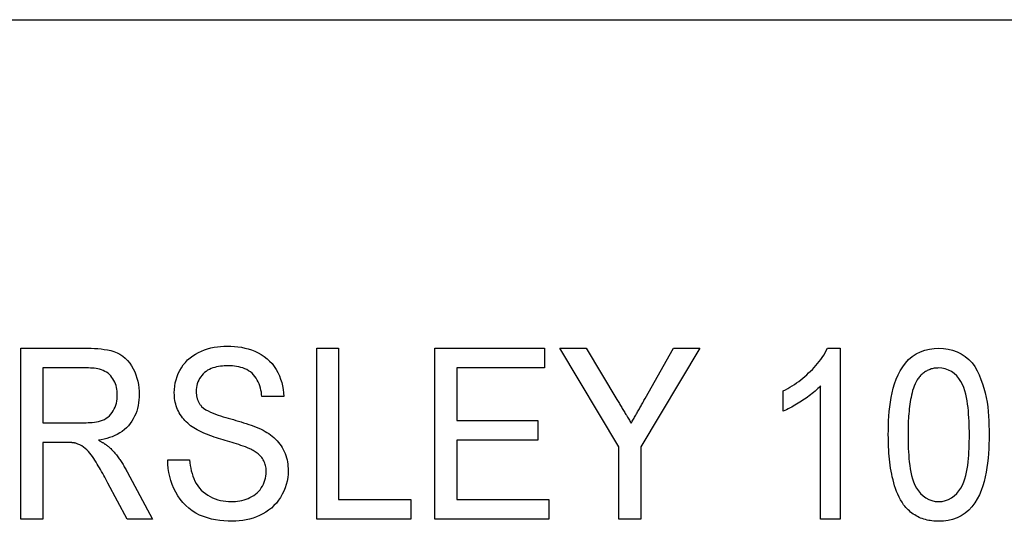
# Model space of a CAD drawing. Header units: millimetres. Extents: x 38 to 3725, y 10 to 403.
# Tile 15 of 17: x 323 to 341, y 369 to 379. Entities that reach past the tile are written whole.
import ezdxf

# ---------------------------------------------------------------- set-up
doc = ezdxf.new("R2010")
doc.units = ezdxf.units.MM
doc.layers.add('DETAIL', color=2, linetype='Continuous')

msp = doc.modelspace()

# ---------------------------------------------------------------- linework, layer by layer
at = {"layer": 'DETAIL'}
for p, q in [((300.472, 378.675), (378.983, 378.675)), ((322.733, 372.52), (323.985, 372.52)), ((322.733, 369.32), (322.733, 372.52)), ((328.272, 372.52), (328.682, 372.52)), ((328.272, 369.32), (328.272, 372.52)), ((328.682, 372.52), (328.682, 369.689)), ((330.487, 372.52), (332.538, 372.52)), ((330.487, 369.32), (330.487, 372.52)), ((332.538, 372.52), (332.538, 372.151)), ((333.933, 370.676), (332.825, 372.52)), ((332.825, 372.52), (333.319, 372.52)), ((333.319, 372.52), (333.897, 371.559)), ((335.451, 372.52), (334.343, 370.676)), ((334.424, 371.578), (334.957, 372.52)), ((334.957, 372.52), (335.451, 372.52)), ((337.839, 372.52), (338.077, 372.52)), ((338.077, 372.52), (338.077, 369.32)), ((323.143, 372.151), (323.143, 371.125)), ((324, 372.151), (323.143, 372.151)), ((332.538, 372.151), (330.897, 372.151)), ((330.897, 372.151), (330.897, 371.166)), ((337.707, 369.32), (337.707, 371.814)), ((327.656, 371.617), (327.246, 371.617)), ((337.01, 371.342), (337.01, 371.72)), ((323.143, 371.125), (323.913, 371.125)), ((330.897, 371.166), (332.415, 371.166)), ((332.415, 371.166), (332.415, 370.797)), ((323.559, 370.756), (323.143, 370.756)), ((323.143, 370.756), (323.143, 369.32)), ((332.415, 370.797), (330.897, 370.797)), ((330.897, 370.797), (330.897, 369.689)), ((333.933, 369.32), (333.933, 370.676)), ((334.343, 370.676), (334.343, 369.32)), ((325.482, 370.428), (325.892, 370.428)), ((324.723, 370.203), (325.197, 369.32)), ((324.72, 369.32), (324.362, 369.996)), ((328.682, 369.689), (330.036, 369.689)), ((330.036, 369.689), (330.036, 369.32)), ((330.897, 369.689), (332.62, 369.689)), ((332.62, 369.689), (332.62, 369.32)), ((323.143, 369.32), (322.733, 369.32)), ((325.197, 369.32), (324.72, 369.32)), ((330.036, 369.32), (328.272, 369.32)), ((332.62, 369.32), (330.487, 369.32)), ((334.343, 369.32), (333.933, 369.32)), ((338.077, 369.32), (337.707, 369.32))]:
    msp.add_line(p, q, dxfattribs=at)
at = {"layer": 'DETAIL', "flags": 128}
for points in [[(325.605, 371.685), (325.608, 371.747), (325.613, 371.808), (325.623, 371.87), (325.638, 371.93), (325.657, 371.989), (325.68, 372.046), (325.707, 372.102), (325.738, 372.156), (325.773, 372.207), (325.812, 372.256), (325.855, 372.301), (325.901, 372.342), (325.95, 372.379), (326.003, 372.412), (326.057, 372.442), (326.114, 372.468), (326.171, 372.49), (326.23, 372.51), (326.29, 372.526), (326.351, 372.539), (326.412, 372.549), (326.473, 372.555), (326.535, 372.559), (326.597, 372.561)], [(326.597, 372.561), (326.664, 372.559), (326.73, 372.556), (326.796, 372.549), (326.862, 372.539), (326.927, 372.525), (326.991, 372.508), (327.054, 372.488), (327.116, 372.463), (327.176, 372.435), (327.234, 372.403), (327.29, 372.366), (327.342, 372.325), (327.391, 372.28), (327.436, 372.232), (327.477, 372.179), (327.513, 372.123), (327.545, 372.065), (327.573, 372.005), (327.597, 371.943), (327.617, 371.88), (327.633, 371.815), (327.644, 371.75), (327.652, 371.684), (327.656, 371.617)], [(323.985, 372.52), (324.047, 372.519), (324.109, 372.517), (324.171, 372.514), (324.233, 372.508), (324.294, 372.5), (324.355, 372.49), (324.416, 372.476), (324.475, 372.458), (324.533, 372.436), (324.588, 372.408), (324.64, 372.373), (324.687, 372.333), (324.731, 372.289), (324.77, 372.241), (324.805, 372.189), (324.835, 372.136), (324.863, 372.08), (324.886, 372.022), (324.905, 371.963), (324.921, 371.903), (324.933, 371.842), (324.942, 371.781), (324.946, 371.719), (324.948, 371.657)], [(337.01, 371.72), (337.053, 371.744), (337.095, 371.767), (337.137, 371.792), (337.179, 371.818), (337.22, 371.844), (337.26, 371.872), (337.3, 371.9), (337.339, 371.93), (337.377, 371.96), (337.414, 371.992), (337.451, 372.024), (337.487, 372.057), (337.522, 372.09), (337.556, 372.125), (337.59, 372.16), (337.623, 372.197), (337.654, 372.234), (337.685, 372.272), (337.715, 372.311), (337.743, 372.35), (337.77, 372.391), (337.795, 372.433), (337.817, 372.476), (337.839, 372.52)], [(338.979, 370.898), (338.98, 370.986), (338.982, 371.074), (338.985, 371.162), (338.991, 371.25), (338.998, 371.338), (339.008, 371.426), (339.019, 371.513), (339.034, 371.6), (339.051, 371.686), (339.073, 371.772), (339.098, 371.856), (339.127, 371.939), (339.162, 372.02), (339.202, 372.099), (339.248, 372.174), (339.301, 372.244), (339.36, 372.309), (339.427, 372.367), (339.5, 372.416), (339.579, 372.455), (339.662, 372.485), (339.748, 372.505), (339.835, 372.517), (339.923, 372.52)], [(339.923, 372.52), (340.011, 372.516), (340.098, 372.504), (340.184, 372.484), (340.267, 372.454), (340.346, 372.415), (340.42, 372.368), (340.488, 372.311), (340.548, 372.247), (340.6, 372.176), (340.644, 372.099), (340.681, 372.02), (340.715, 371.938), (340.744, 371.855), (340.77, 371.771), (340.793, 371.686), (340.812, 371.6), (340.828, 371.513), (340.84, 371.426), (340.849, 371.338), (340.856, 371.25), (340.861, 371.162), (340.864, 371.074), (340.866, 370.986), (340.866, 370.898)], [(326.613, 372.192), (326.577, 372.191), (326.541, 372.19), (326.505, 372.187), (326.469, 372.183), (326.433, 372.178), (326.398, 372.171), (326.363, 372.162), (326.328, 372.152), (326.295, 372.14), (326.262, 372.125), (326.23, 372.107), (326.2, 372.087), (326.172, 372.065), (326.146, 372.04), (326.122, 372.013), (326.1, 371.985), (326.08, 371.955), (326.063, 371.923), (326.048, 371.89), (326.036, 371.856), (326.027, 371.821), (326.02, 371.786), (326.016, 371.75), (326.015, 371.714)], [(327.246, 371.617), (327.241, 371.657), (327.236, 371.697), (327.228, 371.736), (327.218, 371.775), (327.207, 371.814), (327.194, 371.852), (327.178, 371.889), (327.16, 371.925), (327.139, 371.959), (327.116, 371.992), (327.09, 372.023), (327.062, 372.051), (327.031, 372.077), (326.998, 372.1), (326.963, 372.12), (326.927, 372.137), (326.889, 372.151), (326.851, 372.163), (326.812, 372.172), (326.773, 372.18), (326.733, 372.185), (326.693, 372.189), (326.653, 372.191), (326.613, 372.192)], [(324.538, 371.648), (324.537, 371.683), (324.535, 371.717), (324.53, 371.752), (324.524, 371.786), (324.515, 371.82), (324.503, 371.853), (324.49, 371.886), (324.475, 371.917), (324.457, 371.947), (324.437, 371.975), (324.415, 372.003), (324.39, 372.028), (324.364, 372.051), (324.335, 372.071), (324.305, 372.088), (324.274, 372.103), (324.241, 372.116), (324.207, 372.126), (324.173, 372.134), (324.139, 372.14), (324.104, 372.145), (324.07, 372.149), (324.035, 372.15), (324, 372.151)], [(339.919, 372.151), (339.899, 372.15), (339.879, 372.149), (339.86, 372.148), (339.84, 372.145), (339.821, 372.141), (339.801, 372.137), (339.782, 372.132), (339.764, 372.125), (339.745, 372.118), (339.727, 372.111), (339.709, 372.102), (339.692, 372.092), (339.675, 372.082), (339.658, 372.071), (339.642, 372.06), (339.627, 372.048), (339.612, 372.035), (339.597, 372.022), (339.583, 372.008), (339.57, 371.993), (339.557, 371.978), (339.544, 371.963), (339.532, 371.947), (339.52, 371.932)], [(340.497, 370.899), (340.497, 370.963), (340.496, 371.027), (340.494, 371.091), (340.492, 371.155), (340.489, 371.219), (340.484, 371.283), (340.479, 371.347), (340.473, 371.41), (340.465, 371.474), (340.455, 371.537), (340.444, 371.6), (340.43, 371.662), (340.414, 371.724), (340.394, 371.785), (340.369, 371.844), (340.339, 371.9), (340.302, 371.953), (340.26, 372.001), (340.214, 372.045), (340.162, 372.082), (340.106, 372.113), (340.046, 372.134), (339.983, 372.147), (339.919, 372.151)], [(337.707, 371.814), (337.683, 371.788), (337.658, 371.764), (337.632, 371.739), (337.606, 371.716), (337.579, 371.693), (337.552, 371.671), (337.524, 371.649), (337.496, 371.627), (337.467, 371.606), (337.439, 371.586), (337.409, 371.566), (337.38, 371.546), (337.351, 371.527), (337.321, 371.508), (337.291, 371.489), (337.261, 371.471), (337.231, 371.453), (337.2, 371.435), (337.169, 371.418), (337.138, 371.402), (337.106, 371.386), (337.075, 371.37), (337.042, 371.356), (337.01, 371.342)], [(339.52, 371.932), (339.499, 371.893), (339.48, 371.853), (339.463, 371.813), (339.448, 371.771), (339.435, 371.729), (339.424, 371.687), (339.413, 371.644), (339.404, 371.601), (339.396, 371.558), (339.388, 371.514), (339.382, 371.471), (339.376, 371.427), (339.371, 371.383), (339.367, 371.339), (339.363, 371.295), (339.36, 371.251), (339.357, 371.208), (339.354, 371.164), (339.352, 371.12), (339.351, 371.076), (339.35, 371.032), (339.349, 370.988), (339.349, 370.944), (339.348, 370.899)], [(323.913, 371.125), (323.952, 371.126), (323.991, 371.127), (324.03, 371.129), (324.069, 371.132), (324.108, 371.137), (324.146, 371.143), (324.185, 371.15), (324.222, 371.16), (324.259, 371.173), (324.295, 371.189), (324.329, 371.208), (324.361, 371.231), (324.391, 371.256), (324.417, 371.284), (324.441, 371.315), (324.462, 371.348), (324.48, 371.383), (324.496, 371.419), (324.509, 371.455), (324.52, 371.493), (324.528, 371.531), (324.534, 371.57), (324.537, 371.609), (324.538, 371.648)], [(324.948, 371.657), (324.947, 371.604), (324.943, 371.552), (324.937, 371.499), (324.928, 371.447), (324.916, 371.395), (324.901, 371.345), (324.882, 371.295), (324.861, 371.247), (324.836, 371.2), (324.809, 371.155), (324.778, 371.112), (324.745, 371.07), (324.709, 371.032), (324.67, 370.996), (324.628, 370.964), (324.583, 370.935), (324.538, 370.908), (324.49, 370.885), (324.442, 370.864), (324.392, 370.846), (324.341, 370.831), (324.29, 370.818), (324.238, 370.807), (324.186, 370.797)], [(326.031, 370.993), (326, 371.011), (325.97, 371.03), (325.94, 371.05), (325.911, 371.07), (325.883, 371.092), (325.856, 371.115), (325.829, 371.14), (325.805, 371.165), (325.781, 371.192), (325.758, 371.22), (325.737, 371.248), (325.718, 371.278), (325.699, 371.309), (325.683, 371.34), (325.668, 371.373), (325.654, 371.406), (325.642, 371.439), (325.632, 371.473), (325.623, 371.508), (325.616, 371.543), (325.611, 371.578), (325.608, 371.614), (325.606, 371.649), (325.605, 371.685)], [(326.015, 371.714), (326.016, 371.701), (326.016, 371.689), (326.017, 371.676), (326.018, 371.663), (326.019, 371.65), (326.021, 371.638), (326.023, 371.625), (326.025, 371.612), (326.028, 371.6), (326.031, 371.587), (326.034, 371.575), (326.038, 371.563), (326.043, 371.551), (326.047, 371.539), (326.053, 371.527), (326.058, 371.516), (326.064, 371.504), (326.071, 371.493), (326.077, 371.482), (326.085, 371.472), (326.092, 371.462), (326.1, 371.452), (326.108, 371.441), (326.116, 371.432)], [(326.116, 371.432), (326.154, 371.398), (326.195, 371.37), (326.239, 371.346), (326.284, 371.324), (326.331, 371.305), (326.377, 371.287), (326.424, 371.27), (326.472, 371.253), (326.52, 371.238), (326.568, 371.224), (326.616, 371.21), (326.664, 371.196), (326.712, 371.183), (326.76, 371.169), (326.808, 371.154), (326.856, 371.14), (326.904, 371.126), (326.952, 371.11), (326.999, 371.094), (327.047, 371.078), (327.094, 371.06), (327.141, 371.042), (327.187, 371.023), (327.232, 371.002)], [(333.897, 371.559), (333.908, 371.541), (333.919, 371.522), (333.93, 371.504), (333.941, 371.485), (333.952, 371.467), (333.963, 371.448), (333.974, 371.43), (333.985, 371.411), (333.996, 371.393), (334.007, 371.375), (334.018, 371.356), (334.029, 371.338), (334.041, 371.319), (334.052, 371.301), (334.063, 371.282), (334.074, 371.264), (334.085, 371.245), (334.096, 371.227), (334.107, 371.209), (334.118, 371.19), (334.129, 371.172), (334.14, 371.153), (334.152, 371.135), (334.163, 371.116)], [(334.163, 371.116), (334.173, 371.135), (334.184, 371.155), (334.195, 371.174), (334.207, 371.193), (334.218, 371.212), (334.228, 371.231), (334.239, 371.251), (334.25, 371.27), (334.261, 371.289), (334.272, 371.309), (334.283, 371.328), (334.294, 371.347), (334.305, 371.366), (334.316, 371.386), (334.326, 371.405), (334.337, 371.424), (334.348, 371.443), (334.359, 371.463), (334.37, 371.482), (334.381, 371.501), (334.392, 371.52), (334.402, 371.54), (334.413, 371.559), (334.424, 371.578)], [(327.017, 370.639), (326.977, 370.656), (326.936, 370.672), (326.895, 370.687), (326.854, 370.701), (326.812, 370.715), (326.77, 370.728), (326.729, 370.741), (326.687, 370.755), (326.645, 370.767), (326.603, 370.78), (326.561, 370.792), (326.519, 370.805), (326.478, 370.818), (326.436, 370.831), (326.394, 370.844), (326.353, 370.858), (326.311, 370.872), (326.27, 370.886), (326.229, 370.902), (326.189, 370.918), (326.148, 370.936), (326.108, 370.953), (326.069, 370.972), (326.031, 370.993)], [(327.232, 371.002), (327.269, 370.984), (327.305, 370.964), (327.34, 370.943), (327.374, 370.921), (327.407, 370.897), (327.44, 370.872), (327.471, 370.846), (327.501, 370.818), (327.53, 370.789), (327.557, 370.758), (327.582, 370.727), (327.606, 370.693), (327.628, 370.659), (327.647, 370.623), (327.665, 370.586), (327.681, 370.548), (327.695, 370.51), (327.707, 370.471), (327.717, 370.431), (327.725, 370.391), (327.731, 370.351), (327.734, 370.31), (327.737, 370.269), (327.738, 370.228)], [(339.266, 369.587), (339.236, 369.635), (339.207, 369.684), (339.18, 369.734), (339.157, 369.786), (339.135, 369.838), (339.116, 369.892), (339.098, 369.945), (339.082, 370), (339.067, 370.055), (339.054, 370.11), (339.042, 370.165), (339.032, 370.221), (339.022, 370.277), (339.014, 370.333), (339.007, 370.389), (339.001, 370.445), (338.995, 370.502), (338.991, 370.558), (338.987, 370.615), (338.984, 370.672), (338.982, 370.728), (338.981, 370.785), (338.98, 370.842), (338.979, 370.898)], [(339.348, 370.899), (339.349, 370.836), (339.35, 370.772), (339.351, 370.708), (339.353, 370.644), (339.357, 370.581), (339.361, 370.517), (339.366, 370.453), (339.372, 370.39), (339.38, 370.327), (339.389, 370.264), (339.401, 370.201), (339.414, 370.139), (339.431, 370.077), (339.45, 370.016), (339.474, 369.957), (339.505, 369.901), (339.542, 369.849), (339.584, 369.801), (339.63, 369.757), (339.681, 369.719), (339.737, 369.688), (339.797, 369.666), (339.859, 369.653), (339.923, 369.648)], [(339.923, 369.648), (339.986, 369.653), (340.049, 369.666), (340.108, 369.689), (340.164, 369.719), (340.215, 369.757), (340.261, 369.801), (340.303, 369.85), (340.34, 369.902), (340.371, 369.958), (340.395, 370.016), (340.415, 370.077), (340.431, 370.139), (340.445, 370.201), (340.456, 370.264), (340.466, 370.327), (340.473, 370.39), (340.48, 370.454), (340.485, 370.517), (340.489, 370.581), (340.492, 370.644), (340.494, 370.708), (340.496, 370.772), (340.497, 370.836), (340.497, 370.899)], [(340.866, 370.898), (340.865, 370.81), (340.864, 370.722), (340.86, 370.634), (340.855, 370.546), (340.847, 370.459), (340.838, 370.371), (340.826, 370.284), (340.811, 370.197), (340.794, 370.111), (340.773, 370.025), (340.748, 369.941), (340.718, 369.858), (340.684, 369.777), (340.644, 369.699), (340.598, 369.624), (340.545, 369.553), (340.485, 369.489), (340.419, 369.431), (340.345, 369.382), (340.267, 369.344), (340.184, 369.314), (340.098, 369.294), (340.011, 369.282), (339.923, 369.279)], [(323.758, 370.741), (323.75, 370.743), (323.742, 370.744), (323.733, 370.746), (323.725, 370.747), (323.717, 370.748), (323.709, 370.749), (323.7, 370.75), (323.692, 370.751), (323.684, 370.752), (323.675, 370.752), (323.667, 370.753), (323.659, 370.753), (323.65, 370.754), (323.642, 370.754), (323.634, 370.755), (323.625, 370.755), (323.617, 370.755), (323.609, 370.756), (323.6, 370.756), (323.592, 370.756), (323.584, 370.756), (323.575, 370.756), (323.567, 370.756), (323.559, 370.756)], [(324.362, 369.996), (324.342, 370.032), (324.323, 370.068), (324.303, 370.104), (324.284, 370.14), (324.264, 370.175), (324.243, 370.211), (324.223, 370.247), (324.202, 370.282), (324.181, 370.317), (324.16, 370.352), (324.139, 370.387), (324.117, 370.422), (324.095, 370.456), (324.072, 370.49), (324.047, 370.523), (324.022, 370.556), (323.996, 370.587), (323.968, 370.617), (323.938, 370.645), (323.905, 370.67), (323.871, 370.692), (323.835, 370.711), (323.797, 370.727), (323.758, 370.741)], [(324.186, 370.797), (324.197, 370.791), (324.207, 370.786), (324.217, 370.781), (324.227, 370.775), (324.237, 370.769), (324.247, 370.764), (324.257, 370.758), (324.267, 370.752), (324.277, 370.746), (324.287, 370.74), (324.297, 370.733), (324.307, 370.727), (324.316, 370.721), (324.326, 370.714), (324.335, 370.707), (324.345, 370.701), (324.354, 370.694), (324.363, 370.687), (324.372, 370.68), (324.381, 370.672), (324.39, 370.664), (324.399, 370.657), (324.407, 370.649), (324.416, 370.641)], [(324.416, 370.641), (324.431, 370.625), (324.446, 370.608), (324.461, 370.592), (324.476, 370.575), (324.491, 370.558), (324.506, 370.541), (324.52, 370.524), (324.534, 370.506), (324.547, 370.489), (324.56, 370.471), (324.574, 370.452), (324.586, 370.434), (324.599, 370.416), (324.611, 370.397), (324.623, 370.378), (324.635, 370.359), (324.647, 370.34), (324.658, 370.321), (324.669, 370.301), (324.68, 370.282), (324.691, 370.262), (324.702, 370.243), (324.713, 370.223), (324.723, 370.203)], [(327.328, 370.207), (327.327, 370.23), (327.326, 370.254), (327.323, 370.277), (327.319, 370.301), (327.314, 370.324), (327.308, 370.346), (327.3, 370.369), (327.291, 370.391), (327.281, 370.412), (327.269, 370.433), (327.257, 370.453), (327.243, 370.472), (327.228, 370.49), (327.212, 370.508), (327.195, 370.524), (327.177, 370.54), (327.159, 370.554), (327.14, 370.569), (327.121, 370.582), (327.101, 370.595), (327.08, 370.606), (327.059, 370.617), (327.038, 370.628), (327.017, 370.639)], [(326.69, 369.279), (326.612, 369.28), (326.533, 369.285), (326.455, 369.293), (326.378, 369.305), (326.301, 369.32), (326.225, 369.341), (326.151, 369.367), (326.079, 369.397), (326.009, 369.434), (325.943, 369.475), (325.88, 369.522), (325.821, 369.574), (325.767, 369.631), (325.718, 369.692), (325.673, 369.757), (325.634, 369.825), (325.599, 369.895), (325.568, 369.967), (325.543, 370.041), (325.522, 370.117), (325.505, 370.194), (325.493, 370.271), (325.485, 370.349), (325.482, 370.428)], [(325.892, 370.428), (325.898, 370.377), (325.905, 370.326), (325.914, 370.275), (325.924, 370.225), (325.937, 370.175), (325.953, 370.126), (325.971, 370.078), (325.992, 370.031), (326.016, 369.986), (326.044, 369.943), (326.076, 369.902), (326.111, 369.864), (326.149, 369.83), (326.189, 369.798), (326.232, 369.77), (326.276, 369.744), (326.322, 369.721), (326.37, 369.701), (326.419, 369.684), (326.468, 369.671), (326.519, 369.661), (326.57, 369.654), (326.621, 369.65), (326.672, 369.648)], [(326.672, 369.648), (326.712, 369.649), (326.753, 369.651), (326.792, 369.655), (326.832, 369.662), (326.872, 369.67), (326.911, 369.68), (326.949, 369.692), (326.986, 369.707), (327.023, 369.723), (327.058, 369.742), (327.093, 369.763), (327.125, 369.787), (327.156, 369.812), (327.185, 369.84), (327.212, 369.871), (327.235, 369.903), (327.256, 369.937), (327.275, 369.973), (327.291, 370.01), (327.304, 370.048), (327.314, 370.087), (327.322, 370.126), (327.326, 370.166), (327.328, 370.207)], [(327.738, 370.228), (327.735, 370.162), (327.729, 370.097), (327.718, 370.032), (327.702, 369.968), (327.681, 369.905), (327.656, 369.844), (327.627, 369.785), (327.595, 369.728), (327.558, 369.673), (327.517, 369.621), (327.472, 369.573), (327.424, 369.528), (327.372, 369.487), (327.318, 369.45), (327.261, 369.416), (327.202, 369.386), (327.142, 369.36), (327.08, 369.338), (327.016, 369.319), (326.952, 369.304), (326.887, 369.293), (326.822, 369.285), (326.756, 369.281), (326.69, 369.279)], [(339.923, 369.279), (339.891, 369.28), (339.86, 369.281), (339.829, 369.283), (339.797, 369.286), (339.766, 369.291), (339.735, 369.296), (339.705, 369.303), (339.674, 369.31), (339.644, 369.319), (339.614, 369.329), (339.585, 369.34), (339.556, 369.353), (339.528, 369.366), (339.5, 369.381), (339.473, 369.398), (339.447, 369.415), (339.422, 369.433), (339.397, 369.452), (339.373, 369.473), (339.349, 369.494), (339.327, 369.516), (339.306, 369.539), (339.286, 369.563), (339.266, 369.587)]]:
    msp.add_lwpolyline(points, dxfattribs=at)

doc.saveas('drawing.dxf')
